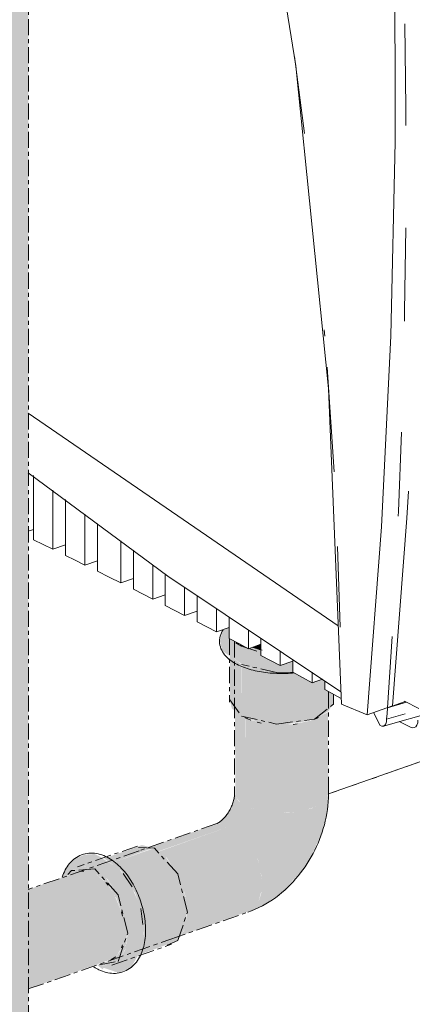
# Model space of a CAD drawing. Header units: millimetres. Extents: x 18815 to 33811, y -1140 to 12702.
# Tile 30 of 45: x 30786 to 30903, y 3653 to 3947. Entities that reach past the tile are written whole.
import ezdxf

# ---------------------------------------------------------------- set-up
doc = ezdxf.new("R2010")
doc.units = ezdxf.units.MM
doc.linetypes.add('Dash 1_8_', pattern=[6.35, 3.175, -3.175])
doc.linetypes.add('WL_53_koudwater', pattern=[8.4, 4.8, -1.2, 1.2, -1.2])
for name, color, linetype, lineweight in [('00_Algemeen', 7, 'Continuous', 18), ('22_Metselwerk', 7, 'Continuous', 18), ('57_Technische inrichting', 7, 'Continuous', 18)]:
    doc.layers.add(name, color=color, linetype=linetype, lineweight=lineweight)

# ---------------------------------------------------------------- blocks, each defined once
blk = doc.blocks.new('20250708 24278 TO concept_rvt-3-3D - Meterkast')
at = {"layer": '00_Algemeen', "linetype": 'Dash 1_8_', "lineweight": 9}
blk.add_line((-21900.75, 3735.64), (-21957.11, 3715.95), dxfattribs=at)
at = {"layer": '22_Metselwerk', "lineweight": 9}
blk.add_line((-21957.11, 3715.95), (-21900.75, 3735.64), dxfattribs=at)
blk = doc.blocks.new('DAB-Pumps - Esybox Mini 3 - ESYBOX MINI 3 - GAS_220-240_EU-3404539-3D - Meterkast')
at = {"layer": '57_Technische inrichting'}
for p, q in [((-21964.27, 3912.76), (-21967.17, 3935.8)), ((-21958.21, 3852.41), (-21958.37, 3854.31)), ((-21955.43, 3811.98), (-21957.48, 3843.16)), ((-22046.57, 3829.44), (-21954.15, 3766.03)), ((-22044.96, 3810.81), (-22044.96, 3791.66)), ((-22039.2, 3788.85), (-22039.2, 3806.5)), ((-22035.45, 3803.69), (-22035.45, 3787.01)), ((-22029.68, 3784.17), (-22029.68, 3799.38)), ((-22025.94, 3796.58), (-22025.94, 3782.3)), ((-22044.96, 3794.78), (-22046.57, 3794.22)), ((-22035.45, 3790.16), (-22039.2, 3788.85)), ((-22018.98, 3778.82), (-22018.98, 3791.37)), ((-21953.55, 3765.61), (-21954.35, 3789.7)), ((-22015.23, 3788.57), (-22015.23, 3776.93)), ((-22025.94, 3785.47), (-22029.68, 3784.17)), ((-22009.47, 3774.01), (-22009.47, 3784.25)), ((-22005.72, 3781.45), (-22005.72, 3772.1)), ((-22015.23, 3780.13), (-22018.98, 3778.82)), ((-21999.96, 3769.14), (-21999.96, 3777.55)), ((-22005.72, 3775.32), (-22009.47, 3774.01)), ((-21996.21, 3775.05), (-21996.21, 3767.21)), ((-21996.21, 3770.45), (-21999.96, 3769.14)), ((-21990.45, 3764.22), (-21990.45, 3771.21)), ((-21986.7, 3768.71), (-21986.7, 3762.26)), ((-21986.7, 3765.53), (-21990.45, 3764.22)), ((-21980.94, 3759.23), (-21980.94, 3764.87)), ((-21939.51, 3741.64), (-21938.14, 3762.88)), ((-21977.19, 3760.54), (-21980.94, 3759.23)), ((-21977.19, 3762.37), (-21977.19, 3757.25)), ((-21971.43, 3754.19), (-21971.43, 3758.53)), ((-21967.68, 3755.5), (-21971.43, 3754.19)), ((-21967.68, 3756.03), (-21967.68, 3752.19)), ((-21961.92, 3749.09), (-21961.92, 3752.19)), ((-21958.86, 3750.15), (-21961.92, 3749.09)), ((-21958.17, 3749.69), (-21958.17, 3747.06)), ((-21945.53, 3739.54), (-21953.2, 3742.74)), ((-21938.03, 3742.16), (-21945.53, 3739.54)), ((-21934.22, 3743.49), (-21939.51, 3741.64)), ((-21933.78, 3743.26), (-21939.51, 3741.64)), ((-21930.17, 3741.38), (-21934.37, 3743.56)), ((-21943.61, 3740.21), (-21941.63, 3736.35)), ((-21939.75, 3738.24), (-21934.22, 3739.78)), ((-21936.01, 3737.49), (-21932.64, 3735.86))]:
    blk.add_line(p, q, dxfattribs=at)
for points in [[(-21953.2, 3742.74, 0), (-21957.06, 3836.77, 0), (-21966.85, 3932.97, 0), (-21982.49, 4030.54, 0)], [(-21945.53, 3739.54, 0), (-21941.31, 3795.52, 0), (-21938.53, 3852.47, 0), (-21937.2, 3910.32, 0), (-21937.32, 3968.98, 0), (-21938.89, 4028.42, 0)], [(-21933.99, 3915.17, 0), (-21934.01, 3920.36, 0), (-21934.28, 3945.53, 0)], [(-21934.44, 3856.88, 0), (-21934.38, 3859.73, 0), (-21934.05, 3884.64, 0)], [(-21936.28, 3798.73, 0), (-21936.22, 3800.13, 0), (-21935.31, 3823.76, 0)], [(-22046.61, 3811.62, 0), (-22004.95, 3780.87, 0), (-21953.36, 3746.33, 0)], [(-21933.25, 3806.21, 0), (-21933.75, 3798.16, 0), (-21938.03, 3742.16, 0)], [(-21751.86, 3802.12, 0), (-21784.19, 3788.63, 0), (-21817.75, 3775.71, 0), (-21852.49, 3763.37, 0), (-21888.35, 3751.63, 0), (-21925.28, 3740.52, 0), (-21940.71, 3736.15, 0)], [(-22044.96, 3791.66, 0), (-22042.08, 3790.26, 0), (-22039.2, 3788.85, 0)], [(-22035.45, 3787.01, 0), (-22032.57, 3785.59, 0), (-22029.68, 3784.17, 0)], [(-22025.94, 3782.3, 0), (-22022.46, 3780.57, 0), (-22018.98, 3778.82, 0)], [(-22015.23, 3776.93, 0), (-22012.35, 3775.47, 0), (-22009.47, 3774.01, 0)], [(-22005.72, 3772.1, 0), (-22002.84, 3770.62, 0), (-21999.96, 3769.14, 0)], [(-21996.21, 3767.21, 0), (-21993.33, 3765.72, 0), (-21990.45, 3764.22, 0)], [(-21986.7, 3762.26, 0), (-21983.82, 3760.75, 0), (-21980.94, 3759.23, 0)], [(-21977.19, 3757.25, 0), (-21974.31, 3755.72, 0), (-21971.43, 3754.19, 0)], [(-21967.68, 3752.19, 0), (-21964.8, 3750.64, 0), (-21961.92, 3749.09, 0)], [(-21958.17, 3747.06, 0), (-21955.29, 3745.5, 0), (-21953.26, 3744.39, 0)], [(-21939.75, 3738.24, 0), (-21939.63, 3739.94, 0), (-21939.51, 3741.64, 0)], [(-21941.63, 3736.35, 0), (-21941.14, 3736.14, 0), (-21940.69, 3736.15, 0), (-21940.3, 3736.39, 0), (-21940, 3736.84, 0), (-21939.81, 3737.47, 0), (-21939.75, 3738.24, 0)], [(-21932.64, 3735.86, 0), (-21932.06, 3735.66, 0), (-21931.52, 3735.7, 0), (-21931.05, 3735.97, 0), (-21930.7, 3736.45, 0), (-21930.47, 3737.1, 0), (-21930.4, 3737.89, 0)]]:
    blk.add_polyline3d(points, dxfattribs=at)
blk = doc.blocks.new('NLRS_50_PIF_UN_Mapress C-staal bocht_geb - DN10-100 _ d12-108-V10-3D - Meterkast')
at = {"layer": '57_Technische inrichting', "linetype": 'WL_53_koudwater', "true_color": 0x0000ff}
for points in [[(-21983.03, 3754.54), (-21985.35, 3756.44), (-21983.03, 3759.96), (-21985.2, 3761.47), (-21986.7, 3762.26), (-21986.73, 3765.52), (-21988.58, 3764.69), (-21989.44, 3761.6), (-21988.76, 3758.62), (-21983.19, 3754.65)], [(-21972.57, 3752.15), (-21967.68, 3752.36), (-21967.68, 3755.5), (-21971.43, 3754.19), (-21977.19, 3757.31), (-21977.19, 3758.18), (-21979.34, 3758.67), (-21983.03, 3759.96), (-21985.35, 3756.44), (-21982.42, 3754.32), (-21978.16, 3752.87), (-21973.33, 3752.25)], [(-21983.03, 3759.96), (-21982.61, 3760.11), (-21983.47, 3760.31)], [(-21977.19, 3758.18), (-21977.19, 3758.83), (-21979.2, 3759.3), (-21979.93, 3759.58), (-21980.94, 3759.23), (-21982.61, 3760.11), (-21982.96, 3759.94), (-21977.65, 3758.24)], [(-21983.03, 3739.16), (-21983.19, 3754.65), (-21986.47, 3756.99), (-21986.47, 3743.99), (-21985.88, 3741.43), (-21983.31, 3739.38)], [(-21972.57, 3736.77), (-21965.35, 3737.3), (-21961.22, 3738.24), (-21957.11, 3740.6), (-21955.62, 3742.95), (-21955.76, 3745.75), (-21958.17, 3747.06), (-21958.3, 3749.78), (-21958.86, 3750.15), (-21962.17, 3749.22), (-21968, 3752.34), (-21973.6, 3752.28), (-21979.34, 3753.24), (-21983.03, 3754.39), (-21983.03, 3739.16), (-21978.36, 3737.52), (-21975.46, 3737.15)], [(-21981.87, 3712.42), (-21981.92, 3738.68), (-21983.72, 3739.71), (-21984.98, 3740.71), (-21984.79, 3715.13), (-21983.44, 3713.5), (-21983, 3713.2)], [(-21972.42, 3710.27), (-21967.02, 3710.54), (-21965.27, 3710.77), (-21961.47, 3711.91), (-21959.67, 3712.73), (-21957.94, 3714.1), (-21957.11, 3715.95), (-21957.23, 3740.44), (-21957.38, 3740.23), (-21962.46, 3737.76), (-21967.6, 3736.7), (-21975.22, 3736.9), (-21978.36, 3737.52), (-21981.87, 3738.34), (-21981.87, 3712.42), (-21979.05, 3711.32), (-21975.98, 3710.62), (-21973.17, 3710.34)], [(-21972.42, 3736.5), (-21965.63, 3737.06), (-21966.55, 3737.02), (-21973.54, 3736.9), (-21978.36, 3737.52), (-21977.06, 3737.1), (-21972.54, 3736.52)], [(-21985.74, 3706.55), (-21983, 3708.83), (-21981.87, 3712.42), (-21983.8, 3713.74), (-21984.86, 3715.24), (-21984.98, 3716.79), (-21985.74, 3712.93), (-21987.06, 3710.21), (-21989.08, 3707.94), (-21990.18, 3707.16), (-21987.58, 3707.16), (-21985.96, 3706.62)], [(-21981.3, 3680.61), (-21976.86, 3682.57), (-21970.86, 3686.66), (-21964.62, 3693.57), (-21961.97, 3697.87), (-21959.25, 3703.85), (-21957.94, 3708.71), (-21957.46, 3711.59), (-21957.11, 3715.62), (-21958.19, 3713.91), (-21960.53, 3712.33), (-21962.17, 3711.59), (-21967.02, 3710.54), (-21969.97, 3710.3), (-21973.68, 3710.39), (-21977.37, 3710.94), (-21979.2, 3711.36), (-21981.87, 3712.42), (-21983, 3708.83), (-21985.74, 3706.55), (-21982.73, 3704.14), (-21980.76, 3701.68), (-21979.05, 3698.6), (-21978.05, 3696.22), (-21977.06, 3691.47), (-21976.97, 3688.12), (-21977.16, 3686.15), (-21978.05, 3683.55), (-21979.46, 3681.66), (-21980.33, 3681.16)], [(-22007.76, 3698.85), (-21985.74, 3706.55), (-21988.04, 3707.31), (-21990.96, 3706.88), (-22010.31, 3700.12), (-22008.94, 3699.8), (-22007.83, 3698.91)], [(-22001.1, 3673.69), (-21980.33, 3681.16), (-21979.46, 3681.66), (-21978.05, 3683.55), (-21977.09, 3686.92), (-21976.86, 3689.27), (-21977.47, 3693.92), (-21978.3, 3696.82), (-21979.46, 3699.58), (-21981.3, 3702.54), (-21983.44, 3704.92), (-21985.74, 3706.55), (-22007.65, 3698.77), (-22005.18, 3696.78), (-22001.76, 3691.47), (-21999.86, 3686.42), (-21999.21, 3680.02), (-22000.06, 3675.36), (-22000.92, 3673.97)], [(-22036.31, 3691.04), (-22034.45, 3691.84), (-22033.67, 3693.09), (-22030.34, 3694.44), (-22026.72, 3693.59), (-22024.52, 3696.93), (-22026.72, 3698.03), (-22029.7, 3697.84), (-22032.46, 3696.71), (-22035.19, 3693.8), (-22036.27, 3691.52)], [(-22021.91, 3695.27), (-22009.29, 3699.88), (-22012.7, 3700.69), (-22023.92, 3696.71), (-22022.12, 3695.4)], [(-22013.78, 3667.86), (-22002.64, 3671.97), (-22001.83, 3672.5), (-21999.82, 3675.95), (-21999.21, 3681.46), (-22000.06, 3686.96), (-22001.99, 3692.08), (-22005.7, 3697.2), (-22008.94, 3699.8), (-22021.91, 3695.27), (-22018.85, 3692.98), (-22014.74, 3686.42), (-22012.89, 3680.94), (-22012.27, 3674.43), (-22012.52, 3671.27), (-22013.75, 3667.94)], [(-22019.63, 3662.61), (-22015.9, 3664.24), (-22013.73, 3668.02), (-22012.3, 3671.98), (-22012.44, 3677.5), (-22013.3, 3682.56), (-22015.82, 3688.49), (-22019.54, 3693.67), (-22024.6, 3696.82), (-22026.72, 3693.59), (-22022.96, 3690.56), (-22019.65, 3685.54), (-22017.56, 3679.57), (-22016.9, 3674.46), (-22017.64, 3669.48), (-22019.78, 3666.04), (-22022.96, 3664.65), (-22025.69, 3665.1), (-22026.04, 3664.98), (-22024.4, 3663.64), (-22024.1, 3664.1), (-22019.78, 3662.65)], [(-22034.56, 3691.65), (-22030.07, 3693.02), (-22026.72, 3692.23), (-22026.72, 3693.59), (-22030.56, 3694.44), (-22033.79, 3692.91), (-22034.45, 3691.84)], [(-22022.96, 3664.65), (-22019.69, 3666.17), (-22017.61, 3669.74), (-22017, 3675.25), (-22017.64, 3680.21), (-22020.07, 3686.31), (-22023.44, 3690.95), (-22026.72, 3693.59), (-22026.72, 3692.23), (-22024.23, 3690.38), (-22022.06, 3687.85), (-22020.34, 3685), (-22018.52, 3680.15), (-22017.9, 3674.46), (-22018.45, 3670.96), (-22018.8, 3669.93), (-22019.11, 3669.13), (-22020.45, 3667.35), (-22023.29, 3665.94), (-22025.35, 3665.22), (-22024.67, 3665.06)]]:
    blk.add_hatch(color=5, dxfattribs=at).paths.add_polyline_path(points)
at = {"layer": '57_Technische inrichting', "linetype": 'WL_53_koudwater'}
for p, q in [((-21986.54, 3762.18), (-21986.54, 3743.34)), ((-21984.65, 3760.99), (-21983.03, 3759.96)), ((-21984.65, 3760.99), (-21983.03, 3759.96)), ((-21983.03, 3759.96), (-21977.25, 3758.1)), ((-21983.03, 3759.96), (-21977.25, 3758.1)), ((-21977.78, 3758.98), (-21976.83, 3758.77)), ((-21955.54, 3743.34), (-21955.54, 3745.64)), ((-21986.47, 3743.99), (-21983.03, 3739.16)), ((-21985.04, 3743.34), (-21985.04, 3716.2)), ((-21957.04, 3716.2), (-21957.04, 3743.34)), ((-21982.01, 3738.68), (-21980.95, 3738.22)), ((-21980.23, 3737.94), (-21981.87, 3738.66)), ((-21977.1, 3737.06), (-21978.36, 3737.35)), ((-21966.4, 3736.81), (-21967.58, 3736.66)), ((-21961.14, 3738.22), (-21960.08, 3738.68)), ((-21960.47, 3738.53), (-21961.14, 3738.22)), ((-21990.35, 3707.1), (-22013.55, 3698.99)), ((-22014.05, 3700.41), (-22031.84, 3694.2)), ((-22008.94, 3699.8), (-22014.86, 3700.04)), ((-22029.96, 3692.91), (-22031.17, 3692.77)), ((-22018.32, 3692.19), (-22015.14, 3687.49)), ((-22022.78, 3688.76), (-22023.48, 3689.55)), ((-22020.45, 3685.25), (-22020.45, 3685.26)), ((-22018.44, 3679.52), (-22018.76, 3680.76)), ((-22013, 3681.83), (-22012.26, 3676.08)), ((-22004.32, 3672.56), (-21981.12, 3680.67)), ((-22021.61, 3664.93), (-22003.83, 3671.14)), ((-22018.76, 3670.08), (-22018.44, 3671))]:
    blk.add_line(p, q, dxfattribs=at)
for points in [[(-21984.41, 3754.59, 0), (-21984.89, 3754.85, 0), (-21985.35, 3755.12, 0), (-21985.79, 3755.4, 0), (-21986.22, 3755.7, 0), (-21986.63, 3756.01, 0), (-21987.02, 3756.34, 0), (-21987.39, 3756.69, 0), (-21987.74, 3757.06, 0), (-21988.07, 3757.45, 0), (-21988.38, 3757.86, 0), (-21988.66, 3758.3, 0), (-21988.91, 3758.76, 0), (-21989.12, 3759.24, 0), (-21989.29, 3759.74, 0), (-21989.43, 3760.27, 0), (-21989.51, 3760.8, 0), (-21989.54, 3761.35, 0), (-21989.53, 3761.89, 0), (-21989.46, 3762.43, 0), (-21989.34, 3762.96, 0), (-21989.18, 3763.47, 0), (-21988.98, 3763.96, 0), (-21988.75, 3764.43, 0), (-21988.48, 3764.87, 0)], [(-21984.41, 3754.59, 0), (-21983.93, 3754.34, 0), (-21983.42, 3754.11, 0), (-21982.9, 3753.89, 0), (-21982.37, 3753.68, 0), (-21981.82, 3753.49, 0), (-21981.27, 3753.3, 0), (-21980.69, 3753.12, 0), (-21980.11, 3752.96, 0), (-21979.52, 3752.81, 0), (-21978.91, 3752.66, 0), (-21978.3, 3752.53, 0), (-21977.68, 3752.41, 0), (-21977.04, 3752.3, 0), (-21976.41, 3752.21, 0), (-21975.76, 3752.12, 0), (-21975.11, 3752.05, 0), (-21974.45, 3751.98, 0), (-21973.79, 3751.93, 0), (-21973.12, 3751.89, 0), (-21972.45, 3751.86, 0), (-21971.78, 3751.84, 0), (-21971.11, 3751.83, 0), (-21970.44, 3751.84, 0), (-21969.77, 3751.85, 0), (-21969.1, 3751.88, 0), (-21968.44, 3751.92, 0), (-21967.77, 3751.97, 0), (-21967.35, 3752.01, 0)], [(-21967.65, 3752.28, 0), (-21972.57, 3752.15, 0), (-21983.03, 3754.54, 0)], [(-21983.03, 3739.16, 0), (-21972.57, 3736.77, 0), (-21961.22, 3738.24, 0), (-21955.62, 3742.69, 0), (-21955.54, 3743.34, 0)], [(-21990.35, 3707.1, 0), (-21990.31, 3707.12, 0), (-21990.24, 3707.15, 0), (-21990.14, 3707.19, 0), (-21990.03, 3707.25, 0), (-21989.9, 3707.32, 0), (-21989.76, 3707.41, 0), (-21989.59, 3707.52, 0), (-21989.42, 3707.64, 0), (-21989.24, 3707.78, 0), (-21989.05, 3707.94, 0), (-21988.85, 3708.11, 0), (-21988.64, 3708.3, 0), (-21988.43, 3708.51, 0), (-21988.22, 3708.73, 0), (-21988, 3708.97, 0), (-21987.79, 3709.22, 0), (-21987.58, 3709.49, 0), (-21987.37, 3709.77, 0), (-21987.17, 3710.05, 0), (-21986.97, 3710.35, 0), (-21986.78, 3710.66, 0), (-21986.59, 3710.98, 0), (-21986.42, 3711.3, 0), (-21986.25, 3711.63, 0), (-21986.09, 3711.96, 0), (-21985.94, 3712.29, 0), (-21985.8, 3712.63, 0), (-21985.68, 3712.96, 0), (-21985.56, 3713.29, 0), (-21985.46, 3713.62, 0), (-21985.37, 3713.94, 0), (-21985.29, 3714.26, 0), (-21985.22, 3714.57, 0), (-21985.17, 3714.87, 0), (-21985.12, 3715.15, 0), (-21985.09, 3715.42, 0), (-21985.07, 3715.68, 0), (-21985.05, 3715.92, 0), (-21985.04, 3716.15, 0), (-21985.04, 3716.2, 0)], [(-21981.12, 3680.67, 0), (-21979.99, 3681.09, 0), (-21978.89, 3681.55, 0), (-21977.81, 3682.05, 0), (-21976.76, 3682.59, 0), (-21975.74, 3683.17, 0), (-21974.74, 3683.78, 0), (-21973.76, 3684.42, 0), (-21972.81, 3685.1, 0), (-21971.89, 3685.81, 0), (-21970.99, 3686.54, 0), (-21970.11, 3687.3, 0), (-21969.27, 3688.09, 0), (-21968.44, 3688.9, 0), (-21967.65, 3689.74, 0), (-21966.88, 3690.59, 0), (-21966.13, 3691.48, 0), (-21965.42, 3692.38, 0), (-21964.73, 3693.3, 0), (-21964.06, 3694.24, 0), (-21963.42, 3695.2, 0), (-21962.82, 3696.18, 0), (-21962.23, 3697.17, 0), (-21961.68, 3698.18, 0), (-21961.15, 3699.21, 0), (-21960.66, 3700.25, 0), (-21960.19, 3701.3, 0), (-21959.75, 3702.37, 0), (-21959.35, 3703.44, 0), (-21958.97, 3704.53, 0), (-21958.63, 3705.63, 0), (-21958.31, 3706.74, 0), (-21958.03, 3707.86, 0), (-21957.79, 3708.99, 0), (-21957.57, 3710.12, 0), (-21957.39, 3711.26, 0), (-21957.25, 3712.41, 0), (-21957.15, 3713.57, 0), (-21957.08, 3714.73, 0), (-21957.05, 3715.89, 0), (-21957.04, 3716.2, 0)], [(-22023.02, 3697.06, 0), (-22023.54, 3697.31, 0), (-22024.06, 3697.54, 0), (-22024.6, 3697.74, 0), (-22025.14, 3697.91, 0), (-22025.68, 3698.06, 0), (-22026.24, 3698.17, 0), (-22026.79, 3698.24, 0), (-22027.35, 3698.29, 0), (-22027.92, 3698.3, 0), (-22028.48, 3698.27, 0), (-22029.04, 3698.2, 0), (-22029.6, 3698.1, 0), (-22030.14, 3697.96, 0), (-22030.68, 3697.78, 0), (-22031.2, 3697.56, 0), (-22031.7, 3697.31, 0), (-22032.19, 3697.02, 0), (-22032.66, 3696.71, 0), (-22033.1, 3696.36, 0), (-22033.52, 3695.98, 0), (-22033.92, 3695.58, 0), (-22034.29, 3695.16, 0), (-22034.64, 3694.72, 0), (-22034.96, 3694.25, 0), (-22035.26, 3693.77, 0), (-22035.54, 3693.27, 0), (-22035.79, 3692.75, 0), (-22036.02, 3692.22, 0), (-22036.23, 3691.68, 0), (-22036.42, 3691.12, 0)], [(-22005.18, 3670.87, 0), (-22001.99, 3672.25, 0), (-21999.11, 3680.67, 0), (-22001.99, 3692.08, 0), (-22008.94, 3699.8, 0)], [(-22023.02, 3697.06, 0), (-22022.51, 3696.78, 0), (-22022.01, 3696.48, 0), (-22021.52, 3696.15, 0), (-22021.04, 3695.8, 0), (-22020.56, 3695.43, 0), (-22020.1, 3695.05, 0), (-22019.65, 3694.64, 0), (-22019.2, 3694.21, 0), (-22018.76, 3693.76, 0), (-22018.34, 3693.3, 0), (-22017.92, 3692.81, 0), (-22017.51, 3692.32, 0), (-22017.12, 3691.8, 0), (-22016.73, 3691.27, 0), (-22016.36, 3690.73, 0), (-22016, 3690.17, 0), (-22015.65, 3689.61, 0), (-22015.31, 3689.02, 0), (-22014.99, 3688.43, 0), (-22014.67, 3687.83, 0), (-22014.37, 3687.21, 0), (-22014.09, 3686.59, 0), (-22013.82, 3685.96, 0), (-22013.56, 3685.32, 0), (-22013.32, 3684.68, 0), (-22013.09, 3684.03, 0), (-22012.87, 3683.38, 0), (-22012.68, 3682.72, 0), (-22012.49, 3682.06, 0), (-22012.33, 3681.39, 0), (-22012.18, 3680.73, 0), (-22012.04, 3680.06, 0), (-22011.92, 3679.39, 0), (-22011.82, 3678.73, 0), (-22011.74, 3678.06, 0), (-22011.67, 3677.4, 0), (-22011.62, 3676.74, 0), (-22011.59, 3676.09, 0), (-22011.58, 3675.44, 0), (-22011.58, 3674.8, 0), (-22011.6, 3674.16, 0), (-22011.64, 3673.53, 0), (-22011.7, 3672.91, 0), (-22011.78, 3672.29, 0), (-22011.88, 3671.69, 0), (-22012, 3671.09, 0), (-22012.13, 3670.51, 0), (-22012.29, 3669.93, 0), (-22012.47, 3669.37, 0), (-22012.67, 3668.82, 0), (-22012.89, 3668.28, 0), (-22013.13, 3667.76, 0), (-22013.4, 3667.25, 0), (-22013.68, 3666.76, 0), (-22013.99, 3666.28, 0), (-22014.33, 3665.83, 0), (-22014.69, 3665.39, 0), (-22015.07, 3664.98, 0), (-22015.48, 3664.59, 0), (-22015.91, 3664.23, 0), (-22016.36, 3663.89, 0), (-22016.84, 3663.59, 0), (-22017.33, 3663.32, 0), (-22017.85, 3663.08, 0), (-22018.38, 3662.88, 0), (-22018.92, 3662.72, 0), (-22019.47, 3662.6, 0), (-22020.02, 3662.51, 0), (-22020.59, 3662.46, 0), (-22021.15, 3662.45, 0), (-22021.71, 3662.48, 0), (-22022.27, 3662.54, 0), (-22022.83, 3662.63, 0), (-22023.38, 3662.76, 0), (-22023.92, 3662.91, 0), (-22024.46, 3663.1, 0), (-22024.99, 3663.31, 0), (-22025.51, 3663.55, 0), (-22025.79, 3663.69, 0)], [(-22026.72, 3693.59, 0), (-22033.67, 3693.09, 0), (-22034.72, 3691.88, 0)], [(-22026.72, 3693.59, 0), (-22033.67, 3693.09, 0), (-22034.72, 3691.88, 0)], [(-22025.32, 3664.96, 0), (-22019.78, 3666.04, 0), (-22016.9, 3674.46, 0), (-22019.78, 3685.87, 0), (-22026.72, 3693.59, 0)], [(-22025.32, 3664.96, 0), (-22019.78, 3666.04, 0), (-22016.9, 3674.46, 0), (-22019.78, 3685.87, 0), (-22026.72, 3693.59, 0)], [(-22021.96, 3666.45, 0), (-22020.45, 3667.35, 0), (-22020.45, 3667.35, 0)], [(-22027.06, 3664.44, 0), (-22026.57, 3664.13, 0), (-22026.06, 3663.84, 0), (-22025.79, 3663.69, 0)]]:
    blk.add_polyline3d(points, dxfattribs=at)
blk = doc.blocks.new('6732ISK_OD41_W_R24_rvt-3-3D - Meterkast')
at = {"layer": '57_Technische inrichting', "lineweight": 5, "true_color": 0x0000ff}
for points in [[(-22051.63, 3529.92), (-22049.93, 3530.69), (-22048.13, 3531.77), (-22046.57, 3533.95), (-22046.58, 5780.03), (-22051.63, 5777.95), (-22051.63, 3530.52)], [(-21977.19, 3758.83), (-21977.19, 3760.54), (-21979.92, 3759.59), (-21977.65, 3758.89)], [(-22046.57, 3685.3), (-22026.72, 3692.23), (-22029.59, 3692.95), (-22031.56, 3692.7), (-22046.57, 3687.46), (-22046.57, 3686.15)], [(-22046.57, 3664.92), (-22017.85, 3674.95), (-22018.52, 3680.15), (-22021.03, 3686.2), (-22023.33, 3689.5), (-22026.72, 3692.23), (-22046.57, 3685.3), (-22046.57, 3664.93)], [(-22046.57, 3657.81), (-22021.37, 3666.82), (-22020.45, 3667.35), (-22018.8, 3669.93), (-22018.07, 3672.67), (-22017.85, 3674.95), (-22046.57, 3664.92), (-22046.57, 3657.98)]]:
    blk.add_hatch(color=5, dxfattribs=at).paths.add_polyline_path(points)
at = {"layer": '57_Technische inrichting', "linetype": 'WL_53_koudwater'}
for p, q in [((-22046.5, 3513.73), (-22046.5, 5796.99)), ((-21985.04, 3761.39), (-21985.04, 3743.34)), ((-21957.04, 3743.34), (-21957.04, 3746.45)), ((-22013.55, 3698.99), (-22046.57, 3687.46)), ((-22046.57, 3657.8), (-22004.32, 3672.56))]:
    blk.add_line(p, q, dxfattribs=at)
at = {"layer": '57_Technische inrichting', "linetype": 'WL_53_koudwater', "lineweight": 18}
for name in ['DAB-Pumps - Esybox Mini 3 - ESYBOX MINI 3 - GAS_220-240_EU-3404539-3D - Meterkast', 'NLRS_50_PIF_UN_Mapress C-staal bocht_geb - DN10-100 _ d12-108-V10-3D - Meterkast']:
    blk.add_blockref(name, (0, 0), dxfattribs=at)

msp = doc.modelspace()

# ---------------------------------------------------------------- block references
at = {"lineweight": 5}
for name in ['20250708 24278 TO concept_rvt-3-3D - Meterkast', '6732ISK_OD41_W_R24_rvt-3-3D - Meterkast']:
    msp.add_blockref(name, (52835.05, 0), dxfattribs=at)

doc.saveas('drawing.dxf')
